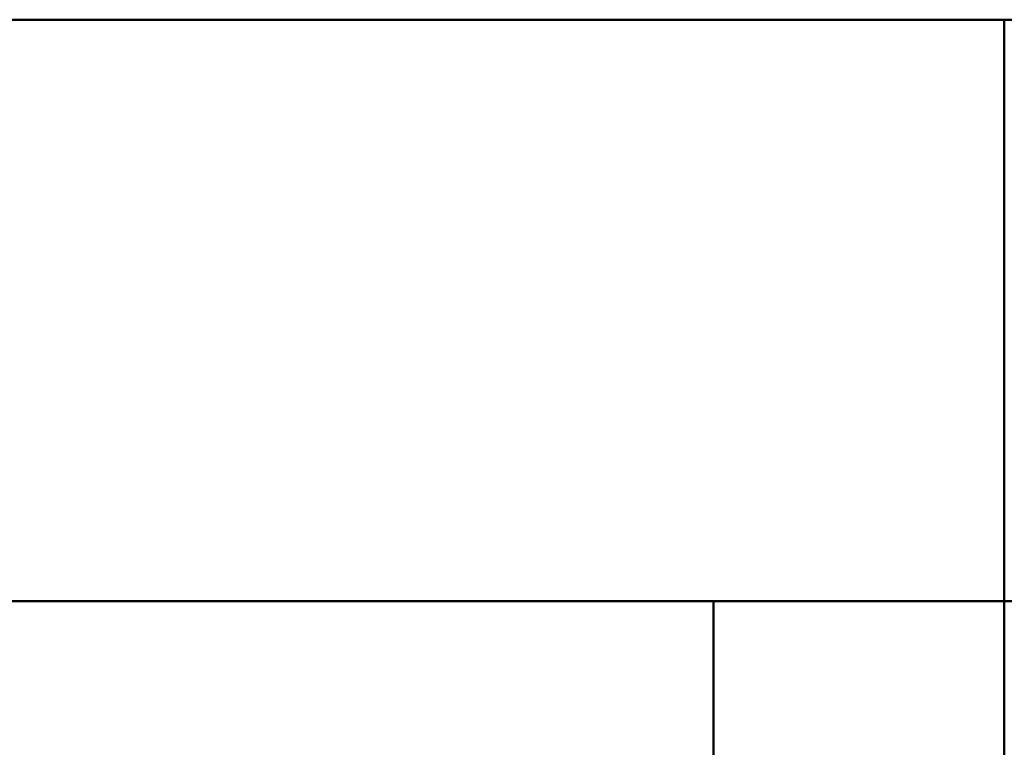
# Model space of a CAD drawing. Header units: millimetres. Extents: x 24644 to 52152, y 2709 to 38988.
# Tile 44 of 93: x 33186 to 33863, y 38487 to 38988. Entities that reach past the tile are written whole.
import ezdxf

# ---------------------------------------------------------------- set-up
doc = ezdxf.new("R2010")
doc.units = ezdxf.units.MM
for name, color, linetype, lineweight in [('A-WALL-____-MCUT', 113, 'Continuous', 50), ('A-WALL-____-OTLN', 113, 'Continuous', 20), ('L-SITE-____-MCUT', 91, 'Continuous', 50), ('L-SITE-____-OTLN', 91, 'Continuous', 20)]:
    doc.layers.add(name, color=color, linetype=linetype, lineweight=lineweight)

# ---------------------------------------------------------------- blocks, each defined once
blk = doc.blocks.new('Family - Site-608699-В_Этаж 01_Вентиляция')
at = {"layer": 'L-SITE-____-MCUT', "color": 253}
blk.add_line((27023.24, 38987.58), (40703.24, 38987.58), dxfattribs=at)
blk = doc.blocks.new('Прямая форма - V line-608880-В_Этаж 01_Вентиляция')
at = {"layer": 'A-WALL-____-MCUT', "color": 253}
for p, q in [((6840, 400), (0, 400)), ((6840, 0), (6840, 400)), ((0, 0), (6840, 0))]:
    blk.add_line(p, q, dxfattribs=at)
blk = doc.blocks.new('Прямая форма - SW - 003-608881-В_Этаж 01_Вентиляция')
blk.add_blockref('Прямая форма - V line-608880-В_Этаж 01_Вентиляция', (0, 0))
blk = doc.blocks.new('Прямая форма - V line-608908-В_Этаж 01_Вентиляция')
at = {"layer": 'A-WALL-____-MCUT', "color": 253}
for p, q in [((6840, 0), (0, 0)), ((6840, -400), (6840, 0)), ((0, -400), (6840, -400))]:
    blk.add_line(p, q, dxfattribs=at)
blk = doc.blocks.new('Прямая форма - SW - 003-608909-В_Этаж 01_Вентиляция')
blk.add_blockref('Прямая форма - V line-608908-В_Этаж 01_Вентиляция', (0, 0))
blk = doc.blocks.new('Прямая форма - V line-609756-В_Этаж 01_Вентиляция')
at = {"layer": 'A-WALL-____-MCUT', "color": 253}
for p, q in [((779.95, 0), (0, 0)), ((0, 0), (0, -200)), ((0, -200), (779.95, -200))]:
    blk.add_line(p, q, dxfattribs=at)
blk = doc.blocks.new('Прямая форма - SW - 004-609757-В_Этаж 01_Вентиляция')
blk.add_blockref('Прямая форма - V line-609756-В_Этаж 01_Вентиляция', (0, 0))
blk = doc.blocks.new('Прямая форма - V line-610129-В_Этаж 01_Вентиляция')
at = {"layer": 'A-WALL-____-MCUT', "color": 253}
for p, q in [((0, 200), (0, 0)), ((0, 0), (779.95, 0))]:
    blk.add_line(p, q, dxfattribs=at)
blk = doc.blocks.new('Прямая форма - SW - 004-610130-В_Этаж 01_Вентиляция')
blk.add_blockref('Прямая форма - V line-610129-В_Этаж 01_Вентиляция', (0, 0))
blk = doc.blocks.new('V line_ifc_RVT-1-В_Этаж 01_Вентиляция')
at = {"layer": 'A-WALL-____-OTLN', "color": 9, "lineweight": 20}
blk.add_blockref('Прямая форма - SW - 003-608881-В_Этаж 01_Вентиляция', (27023.24, 38587.58), dxfattribs=at)
for name, p, rotation in [('Прямая форма - SW - 003-608909-В_Этаж 01_Вентиляция', (40703.24, 38587.58), 180), ('Прямая форма - SW - 004-609757-В_Этаж 01_Вентиляция', (33863.24, 38587.58), 270), ('Прямая форма - SW - 004-610130-В_Этаж 01_Вентиляция', (33863.24, 38587.58), 270)]:
    blk.add_blockref(name, p, dxfattribs=dict(at, rotation=rotation))
at = {"layer": 'L-SITE-____-OTLN', "color": 9, "lineweight": 20}
blk.add_blockref('Family - Site-608699-В_Этаж 01_Вентиляция', (0, 0), dxfattribs=at)

msp = doc.modelspace()

# ---------------------------------------------------------------- block references
at = {"lineweight": 9}
msp.add_blockref('V line_ifc_RVT-1-В_Этаж 01_Вентиляция', (0, 0), dxfattribs=at)

doc.saveas('drawing.dxf')
